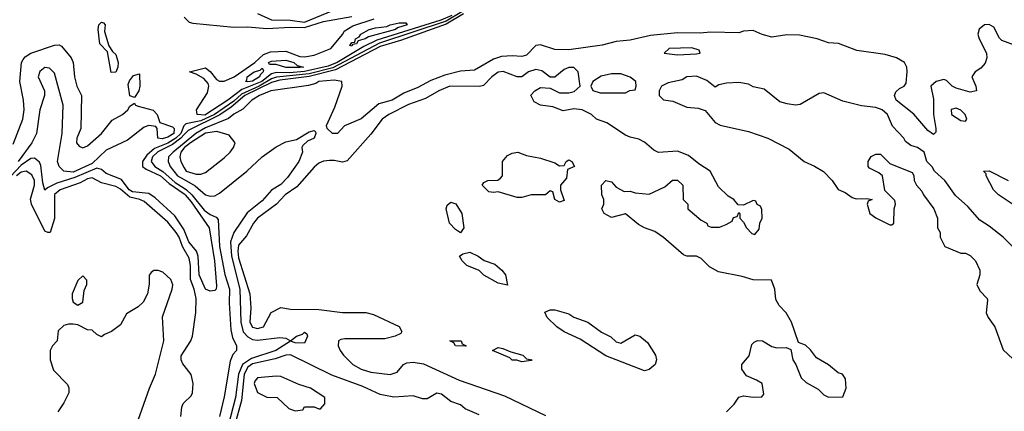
# Model space of a CAD drawing. Header units: inches. Extents: x 2380249 to 2585472, y 382747 to 546448.
# Tile 217 of 256: x 2479303 to 2483474, y 493452 to 495112. Entities that reach past the tile are written whole.
import ezdxf

# ---------------------------------------------------------------- set-up
doc = ezdxf.new("R2010")
doc.units = ezdxf.units.IN
doc.header["$MEASUREMENT"] = 0
doc.layers.add('C4479', color=7, linetype='Continuous')
doc.layers.add('C4489', color=7, linetype='Continuous')

msp = doc.modelspace()

# ---------------------------------------------------------------- linework, layer by layer
at = {"layer": 'C4479', "color": 4}
for points, elevation in [([(2479690, 494888), (2479675.3, 494975.3), (2479642, 495010), (2479635.3, 495070), (2479639, 495090), (2479650, 495101), (2479658.8, 495098.8), (2479664.7, 495090), (2479662, 495062), (2479680.7, 495000.7), (2479696.3, 494976.3), (2479710, 494964.7), (2479714.9, 494950), (2479720.5, 494930), (2479719.1, 494910), (2479710, 494888.7)], 8), ([(2479790, 494782), (2479770, 494788.7), (2479763.3, 494836.7), (2479767.6, 494852.4), (2479785.4, 494874.6), (2479810, 494882), (2479812.7, 494830), (2479807.3, 494810)], 8), ([(2479570, 494026), (2479550, 494006), (2479526, 493950), (2479524.7, 493930), (2479530, 493914), (2479550, 493902), (2479570, 493914), (2479576.4, 493963.6), (2479588, 493990), (2479587.3, 494007.3)], 24)]:
    msp.add_lwpolyline(points, close=True, dxfattribs=dict(at, elevation=elevation))
for points, elevation in [([(2479275.2, 494584.8), (2479316.1, 494690), (2479322, 494730), (2479319.2, 494770), (2479303.1, 494850), (2479310.7, 494930), (2479317.3, 494942.7), (2479325.7, 494954.3), (2479350, 494969.2), (2479450, 495003.8), (2479470, 495005.5), (2479479.8, 494999.8), (2479520.8, 494950), (2479529.2, 494930), (2479534.9, 494870), (2479545.2, 494830), (2479565.6, 494790), (2479562.6, 494650), (2479545, 494610), (2479543.8, 494590), (2479555.2, 494575.2), (2479570, 494568.2), (2479590, 494577.2), (2479649.7, 494630), (2479694.8, 494685.2), (2479738, 494710), (2479761.3, 494730), (2479770, 494744.9), (2479790, 494758), (2479794, 494750), (2479804.7, 494744.7), (2479868.4, 494728.4), (2479884.9, 494710), (2479896.1, 494676.1), (2479950, 494657.4), (2479956.9, 494650), (2479956.2, 494630), (2479930, 494613.1), (2479907, 494607), (2479888.7, 494610), (2479885.1, 494650), (2479879.4, 494659.4), (2479850, 494663.5), (2479830, 494656.4), (2479759.3, 494600.7), (2479670, 494558.5), (2479610, 494501.9), (2479530, 494465.4), (2479489.8, 494469.8), (2479469.7, 494489.7), (2479463.9, 494510), (2479483.5, 494630), (2479486.8, 494750), (2479450, 494884.5), (2479430, 494905.7), (2479410, 494908.6), (2479388.1, 494891.9), (2479381.2, 494870), (2479408.4, 494810), (2479408.4, 494790), (2479387.7, 494730), (2479373.7, 494630), (2479353.8, 494590), (2479295.9, 494510)], 8), ([(2480000, 494663.2), (2479998.3, 494661.7), (2479985.4, 494630), (2479964.3, 494610), (2479930, 494588.3), (2479874.3, 494565.7), (2479841.9, 494538.1), (2479823.2, 494510), (2479823.7, 494490), (2479838.2, 494478.2), (2479899.6, 494450), (2479936.8, 494416.8), (2480000, 494373)], 12), ([(2480000, 494624.7), (2479985.6, 494610), (2479950, 494583.1), (2479888.4, 494551.6), (2479865.1, 494530), (2479860.2, 494510), (2479876.2, 494490), (2479910, 494468.9), (2479961.8, 494421.8), (2480000, 494397)], 16), ([(2480000, 494588.9), (2479953.1, 494550), (2479934, 494530), (2479932.2, 494510), (2479940.9, 494490), (2479971.9, 494450), (2480000, 494434)], 24), ([(2480000, 494567.9), (2479986.4, 494550), (2479982, 494530), (2479986, 494510), (2480000, 494484.2)], 28), ([(2480000, 494220.6), (2479960.6, 494280.6), (2479877.2, 494357.2), (2479850, 494374.8), (2479781.5, 494381.5), (2479767.5, 494390), (2479733.8, 494433.8), (2479670, 494460.3), (2479650, 494476.9), (2479630, 494481.8), (2479537.2, 494442.8), (2479460.7, 494419.3), (2479420.7, 494399.3), (2479410, 494388.7), (2479400.4, 494420.4), (2479393.3, 494493.3), (2479387.6, 494507.6), (2479365.2, 494525.2), (2479350, 494523.6), (2479310, 494495), (2479219.3, 494400.7)], 12), ([(2480000, 494137.4), (2479992.5, 494150), (2479978.5, 494190), (2479966.4, 494210), (2479930, 494253.5), (2479830, 494341.1), (2479812.3, 494350), (2479770, 494359.1), (2479730, 494393.3), (2479710, 494404.4), (2479650, 494420.4), (2479610, 494441.3), (2479590, 494437.3), (2479559.2, 494420.8), (2479474.9, 494390), (2479450, 494371.1), (2479450.9, 494269.1), (2479432, 494210), (2479422, 494210), (2479410, 494215.1), (2479353.1, 494330), (2479348.5, 494351.5), (2479366.4, 494410), (2479366.2, 494430), (2479354.5, 494454.5), (2479330, 494469.7), (2479310, 494464.8), (2479290, 494450.6)], 16), ([(2479805, 493415), (2479852.8, 493550), (2479878.9, 493610), (2479913.5, 493750), (2479907.6, 493852.4), (2479949.3, 493970), (2479951.6, 493988.4), (2479942.7, 494010), (2479910, 494041.2), (2479890, 494049), (2479871.3, 494048.7), (2479859.6, 494040.4), (2479851.3, 494028.7), (2479850.9, 493990.9), (2479844, 493950), (2479825.5, 493914.5), (2479805.2, 493894.8), (2479755.3, 493864.7), (2479730, 493818), (2479692, 493790), (2479662, 493778), (2479650, 493768), (2479630, 493778), (2479610, 493795.3), (2479590, 493798), (2479550, 493818), (2479530, 493822), (2479510, 493822), (2479490, 493815.3), (2479466.4, 493793.6), (2479462, 493750), (2479442, 493730), (2479432, 493710), (2479432, 493670), (2479446.4, 493626.4), (2479505.4, 493565.4), (2479510.9, 493550.9), (2479510.9, 493530.9), (2479490, 493488), (2479464.7, 493450)], 24), ([(2480000, 493646), (2479993.8, 493653.8), (2479986.6, 493670), (2479987.2, 493687.2), (2480000, 493707)], 16), ([(2479986, 493430), (2479989.3, 493469.3), (2479995.5, 493484.5), (2480000, 493488.8)], 16)]:
    msp.add_lwpolyline(points, dxfattribs=dict(at, elevation=elevation))
at = {"layer": 'C4489', "color": 4}
for points, elevation in [([(2481175.5, 495144.5), (2481110, 495105.1), (2480827.5, 495012.5), (2480630, 494907.8), (2480530, 494882.8), (2480391.4, 494868.6), (2480370, 494861.7), (2480317.4, 494830), (2480243.3, 494796.7), (2480210, 494767), (2480128.8, 494710), (2480070, 494683.4), (2480007.3, 494670), (2480000, 494663.2)], 12), ([(2481183.4, 495136.6), (2481110, 495093), (2480916.3, 495023.7), (2480830, 494997.8), (2480640.6, 494899.4), (2480530, 494870.8), (2480404.7, 494855.3), (2480370, 494845), (2480256.6, 494790), (2480198.6, 494741.4), (2480151.3, 494708.7), (2480017.5, 494642.5), (2480000, 494624.7)], 16), ([(2481134.4, 495130), (2481087.9, 495110), (2480815.7, 495024.3), (2480761.7, 494998.3), (2480648.5, 494930), (2480610, 494914.6), (2480510, 494892.6), (2480446.5, 494886.5), (2480390, 494888.4), (2480370, 494882.6), (2480328.7, 494850), (2480244.3, 494815.7), (2480185.5, 494770), (2480087.6, 494707.6), (2480055.1, 494710), (2480052.3, 494730), (2480099, 494801), (2480104.7, 494830), (2480101.1, 494841.1), (2480082.5, 494862.5), (2480050, 494880.9), (2480022, 494890), (2480090, 494908.2), (2480110, 494892.7), (2480137.5, 494857.5), (2480150, 494851.6), (2480170, 494851.3), (2480211, 494869), (2480299.7, 494930), (2480336.5, 494963.5), (2480365.2, 494974.8), (2480430, 494978.6), (2480490, 494955.6), (2480510, 494954.5), (2480550, 494961.8), (2480621.3, 494990), (2480672, 495050), (2480677, 495063), (2480714.9, 495085.1), (2480805.3, 495114.7)], 8), ([(2480310, 495137.3), (2480370.5, 495110.5), (2480449.6, 495110.3), (2480510, 495100.7), (2480630, 495150.7)], 16), ([(2480000, 495122.4), (2480021.7, 495101.7), (2480036.4, 495096.4), (2480210, 495080.2), (2480270, 495081.2), (2480350, 495075), (2480450, 495080.5), (2480510, 495078.5), (2480590, 495103.7), (2480710, 495125)], 12), ([(2483555.3, 494990), (2483463.9, 495023.9), (2483453.8, 495033.8), (2483430, 495079.3), (2483410, 495091.8), (2483390, 495089.3), (2483368.1, 495071.9), (2483362, 495050), (2483367.7, 495030), (2483399.1, 494970), (2483400.5, 494950), (2483393.1, 494926.9), (2483374.4, 494905.6), (2483350.8, 494890), (2483337.3, 494870), (2483354, 494830), (2483356, 494810), (2483330, 494804.5), (2483270, 494821.6), (2483253.2, 494830), (2483230, 494854), (2483217.5, 494857.5), (2483186, 494850), (2483162.8, 494830), (2483174.9, 494774.9), (2483173.7, 494710), (2483184, 494650), (2483184.7, 494635.3), (2483174.4, 494625.6), (2483150, 494642.7), (2483091, 494711), (2483016.2, 494770), (2483009.4, 494790), (2483014.2, 494805.8), (2483030, 494820.7), (2483049.5, 494830.5), (2483058, 494842), (2483062.4, 494890), (2483061.6, 494910), (2483051.8, 494930), (2483017.2, 494950), (2482970, 494964.7), (2482850, 494981.3), (2482771.2, 495011.2), (2482730, 495013.6), (2482682, 495030), (2482606.7, 495046.7), (2482553, 495047), (2482490, 495037.4), (2482448.2, 495048.2), (2482410, 495066), (2482370, 495063.7), (2482350, 495056.2), (2482230, 495058.9), (2482185.8, 495054.2), (2482090, 495055.4), (2481975.1, 495044.9), (2481890, 495025.1), (2481830, 495018.9), (2481770, 495003.7), (2481630, 494983.6), (2481570, 494985.6), (2481510, 495004.5), (2481490, 495002.7), (2481450, 494961.6), (2481430, 494955.6), (2481390, 494958.9), (2481344.5, 494955.5), (2481310, 494944), (2481230, 494898), (2481170, 494894), (2481103.5, 494876.5), (2481045.5, 494854.5), (2480990, 494824.7), (2480930, 494800.5), (2480880.7, 494770), (2480824.5, 494755.5), (2480750, 494691.6), (2480678.4, 494661.6), (2480650, 494629), (2480628.7, 494630), (2480606, 494650), (2480603.1, 494663.1), (2480638.6, 494741.4), (2480669, 494830), (2480668, 494850), (2480634.9, 494854.9), (2480570.8, 494850), (2480558.2, 494841.8), (2480526.7, 494833.3), (2480367.6, 494810), (2480319.6, 494790), (2480286.2, 494770), (2480247.7, 494732.3), (2480210, 494711), (2480187.7, 494692.3), (2480090, 494653.4), (2480049.5, 494630), (2480000, 494588.9)], 24), ([(2482298, 493450), (2482330, 493482), (2482350, 493512), (2482370, 493518), (2482410, 493512), (2482447.3, 493512.7), (2482455.3, 493524.7), (2482448, 493570), (2482424.7, 493584.7), (2482382, 493602), (2482362, 493630), (2482362, 493650), (2482392.9, 493687.1), (2482405.2, 493734.8), (2482414.6, 493745.4), (2482428.4, 493751.6), (2482450, 493751.3), (2482490, 493726), (2482510, 493721), (2482550, 493722), (2482570, 493714), (2482578, 493670), (2482590.7, 493650.7), (2482614.4, 493594.4), (2482634.4, 493574.4), (2482685.4, 493545.4), (2482710, 493522), (2482730, 493512), (2482790, 493514), (2482804, 493550), (2482802, 493590), (2482788.9, 493608.9), (2482770, 493615.3), (2482730, 493648.7), (2482678, 493678), (2482652.9, 493712.9), (2482632.5, 493732.5), (2482603.1, 493743.1), (2482573.2, 493830), (2482550, 493868.7), (2482520.2, 493900.2), (2482506.3, 493926.3), (2482502, 493970), (2482488, 494008), (2482410, 494008.7), (2482364, 494024), (2482263.3, 494043.3), (2482224.8, 494064.8), (2482190, 494099), (2482170, 494109), (2482130, 494109.4), (2482115.5, 494115.5), (2482030, 494189), (2481994, 494214), (2481950, 494229.2), (2481924.1, 494244.1), (2481870, 494288.7), (2481810, 494274), (2481779, 494290), (2481768.7, 494310), (2481778, 494330), (2481778, 494350), (2481768.7, 494370), (2481768, 494410), (2481786, 494430), (2481810, 494424.7), (2481830, 494402), (2481863.6, 494383.6), (2481890, 494384.7), (2481910, 494378), (2481970, 494372), (2482036.4, 494403.6), (2482068.4, 494431.6), (2482090, 494432), (2482112, 494410), (2482114, 494350), (2482134, 494330), (2482134, 494310), (2482190, 494262), (2482214, 494250), (2482218, 494238), (2482232.7, 494232.7), (2482267.3, 494232.7), (2482296.4, 494243.6), (2482322, 494258), (2482327.3, 494272.7), (2482342, 494278), (2482350, 494294), (2482354, 494290), (2482354, 494270), (2482370, 494254), (2482382, 494230), (2482405.4, 494205.4), (2482418, 494202), (2482436.4, 494223.6), (2482438, 494250), (2482448, 494270), (2482447.3, 494307.3), (2482442, 494322), (2482428, 494328), (2482422, 494342), (2482410, 494346), (2482370, 494326), (2482347.3, 494327.3), (2482328, 494350), (2482304, 494364), (2482263.1, 494403.1), (2482228, 494470), (2482180.2, 494500.2), (2482136.5, 494536.5), (2482090, 494554), (2482010, 494548.7), (2481990, 494559), (2481950, 494593.2), (2481925.6, 494605.6), (2481890, 494613.2), (2481870, 494622.7), (2481790, 494674), (2481746, 494690), (2481726, 494710), (2481686, 494730), (2481650, 494734), (2481605.6, 494725.6), (2481562, 494742), (2481508.9, 494748.9), (2481483.1, 494763.1), (2481468.4, 494791.6), (2481486, 494810), (2481510, 494824.7), (2481550, 494822), (2481590, 494802), (2481630, 494801), (2481652.7, 494807.3), (2481678, 494830), (2481669.2, 494890), (2481650, 494909.2), (2481630, 494909.3), (2481610, 494901.2), (2481570, 494868), (2481550, 494868), (2481514.8, 494894.8), (2481490, 494901.2), (2481458, 494890), (2481430, 494869), (2481410, 494869.2), (2481351.5, 494891.5), (2481330, 494889.3), (2481302.8, 494870), (2481267.5, 494832.5), (2481251, 494829), (2481124.7, 494830), (2481078.8, 494810), (2481022.9, 494777.1), (2480950, 494752.4), (2480867.3, 494710), (2480838, 494690), (2480790, 494626), (2480690, 494514), (2480670, 494508), (2480635.5, 494515.5), (2480615.1, 494515.1), (2480590, 494512), (2480570, 494503.7), (2480550, 494486.6), (2480476.9, 494403.1), (2480428, 494370), (2480390.6, 494330), (2480310.4, 494270), (2480294, 494250), (2480263.8, 494196.2), (2480230, 494156), (2480226.7, 494130), (2480230, 494102.8), (2480278, 493950), (2480282, 493890), (2480278, 493830), (2480290, 493808.4), (2480310, 493803), (2480335.3, 493810), (2480368.9, 493871.1), (2480410, 493892), (2480450, 493884.7), (2480570, 493884), (2480670, 493870.8), (2480770, 493871), (2480802, 493862), (2480910, 493811.3), (2480922, 493790), (2480918, 493782), (2480894, 493770), (2480850, 493759), (2480681, 493759), (2480663.6, 493756.4), (2480654, 493750), (2480652, 493730), (2480661, 493710), (2480674.8, 493690), (2480714.8, 493650), (2480750, 493630.7), (2480790, 493617.3), (2480872.1, 493607.9), (2480902, 493618), (2480929.4, 493650.6), (2480943.2, 493656.8), (2480970, 493660.7), (2481013.7, 493653.7), (2481164.5, 493584.5), (2481357.5, 493517.5), (2481530, 493434.8)], 28), ([(2483509.2, 494150), (2483469, 494190), (2483410, 494237.2), (2483370, 494262), (2483320.1, 494320.1), (2483267.3, 494367.3), (2483222, 494430), (2483178, 494470), (2483168.4, 494488.4), (2483146, 494510), (2483135.3, 494550), (2483106, 494570), (2483078, 494578), (2483055.3, 494595.3), (2483048, 494610), (2483000.2, 494660.2), (2482979.3, 494710), (2482957.2, 494730), (2482930, 494739.5), (2482870, 494746), (2482790, 494766.6), (2482710, 494801.2), (2482690, 494799), (2482610, 494752.7), (2482590, 494749.2), (2482554.8, 494754.8), (2482523.7, 494763.7), (2482456.6, 494816.6), (2482410, 494827.3), (2482390, 494838.4), (2482350, 494845.1), (2482298, 494842), (2482264.7, 494835.3), (2482250, 494826), (2482213.6, 494853.6), (2482170, 494872.7), (2482130, 494869.2), (2482110, 494857.2), (2482050, 494844), (2482022, 494830), (2482012, 494810), (2482012, 494790), (2482030, 494772), (2482070, 494766), (2482130, 494741), (2482176.9, 494736.9), (2482206.4, 494726.4), (2482250, 494676), (2482270, 494664), (2482390, 494637.3), (2482472, 494610), (2482563.5, 494563.5), (2482626, 494510), (2482670.5, 494490.5), (2482707.9, 494467.9), (2482744.7, 494430), (2482770, 494392), (2482799.8, 494379.8), (2482830, 494358), (2482847.3, 494352.7), (2482890, 494354), (2482914, 494350), (2482898, 494342), (2482894, 494330), (2482904.7, 494290), (2482930, 494272), (2482990, 494242), (2482998, 494242), (2483006, 494250), (2483008, 494310), (2483014, 494330), (2483010, 494346), (2482968, 494388), (2482958, 494450), (2482943.1, 494463.1), (2482903.1, 494483.1), (2482898, 494490), (2482898, 494510), (2482910, 494531.3), (2482930, 494542), (2482950, 494542), (2482990, 494502), (2483083.6, 494463.6), (2483091.6, 494451.6), (2483092, 494430), (2483102, 494410), (2483125.4, 494385.4), (2483131.3, 494370), (2483176, 494310), (2483191.3, 494270), (2483192, 494230), (2483202, 494210), (2483202, 494190), (2483222, 494150), (2483290, 494122), (2483310, 494122), (2483330, 494112), (2483352, 494090), (2483371.3, 494050), (2483371, 494030), (2483358, 493990), (2483370, 493962), (2483402, 493930), (2483403.6, 493923.6), (2483398, 493870), (2483406, 493850), (2483434.8, 493810), (2483470, 493712), (2483510, 493674)], 28), ([(2480000, 494434), (2480047.1, 494407.1), (2480090, 494369.1), (2480110, 494363.1), (2480130, 494365.7), (2480150, 494377.1), (2480266, 494470), (2480330, 494530.5), (2480390, 494573.4), (2480430, 494594), (2480476.4, 494603.6), (2480530, 494636), (2480550, 494642), (2480556, 494636), (2480558, 494630), (2480551, 494610), (2480522.8, 494597.2), (2480502, 494578), (2480498, 494570), (2480501, 494550), (2480485.5, 494510), (2480437.3, 494442.7), (2480410, 494413.3), (2480370.2, 494389.8), (2480330, 494343.5), (2480267.2, 494292.8), (2480210, 494209.7), (2480196.3, 494170), (2480200.9, 494110), (2480235.3, 493970), (2480240.1, 493830), (2480250, 493789.1), (2480270, 493767.5), (2480290, 493756.3), (2480310, 493753.5), (2480404.9, 493764.9), (2480430, 493762), (2480450, 493751), (2480475.3, 493770), (2480501.6, 493778.4), (2480510, 493786.8), (2480519.9, 493779.9), (2480522, 493770), (2480510, 493740.9), (2480470, 493741.6), (2480450, 493749.6), (2480388.7, 493710), (2480284.6, 493675.4), (2480246.3, 493650), (2480230.1, 493610), (2480217.2, 493510), (2480186.3, 493390)], 24), ([(2480000, 494484.2), (2480007.7, 494470), (2480050, 494457.1), (2480070, 494456.3), (2480090, 494464), (2480170, 494526), (2480195.3, 494550), (2480208.7, 494570), (2480215.3, 494590), (2480190, 494622), (2480138.3, 494638.3), (2480090, 494630.5), (2480026.2, 494590), (2480001.6, 494570), (2480000, 494567.9)], 28), ([(2483522, 494322), (2483450, 494369), (2483429.2, 494390), (2483398, 494450), (2483398, 494458), (2483386, 494470), (2483410, 494471), (2483490, 494430.8)], 24), ([(2480000, 494397), (2480010.3, 494390.3), (2480032.3, 494370), (2480085.1, 494305.1), (2480110, 494286.4), (2480135.2, 494275.2), (2480144.2, 494264.2), (2480149.5, 494150), (2480171.7, 494031.7), (2480192.3, 493970), (2480190.7, 493910), (2480197, 493797), (2480205.2, 493765.2), (2480221.7, 493730), (2480221.6, 493710), (2480206.7, 493693.3), (2480194.8, 493665.2), (2480170, 493514), (2480150.1, 493430)], 16), ([(2480000, 494373), (2480004.4, 494370), (2480030, 494340.2), (2480105.3, 494230), (2480128.5, 494090), (2480136.8, 493983.2), (2480136, 493970), (2480130, 493964), (2480110, 493961.2), (2480090, 493969.2), (2480064, 494030), (2480058.9, 494110), (2480051.6, 494130), (2480020.3, 494170), (2480000.2, 494220.2), (2480000, 494220.6)], 12), ([(2480000, 493707), (2480027.8, 493750), (2480035.1, 493770), (2480049.8, 493870.2), (2480050.8, 493930), (2480042.4, 493970), (2480026.3, 494010), (2480026.3, 494070), (2480021.3, 494101.3), (2480000, 494137.4)], 16), ([(2481250, 493437.2), (2481190, 493462.7), (2481170, 493479.3), (2481130, 493494), (2481090, 493524), (2481070, 493529), (2481030, 493505.2), (2481010, 493505.2), (2480970, 493517.2), (2480888.6, 493511.4), (2480830, 493523.1), (2480756.8, 493556.8), (2480625.3, 493605.3), (2480450, 493691.2), (2480430, 493689.6), (2480385.8, 493674.2), (2480290, 493653.6), (2480270, 493639.3), (2480253.4, 493610), (2480242.5, 493497.5), (2480213.6, 493390)], 28), ([(2480000, 493488.8), (2480030, 493518), (2480035.1, 493530), (2480038.4, 493570), (2480030, 493608.7), (2480000, 493646)], 16)]:
    msp.add_lwpolyline(points, dxfattribs=dict(at, elevation=elevation))
for points, elevation in [([(2480710, 494999), (2480702, 495002), (2480710, 495014.4), (2480723.1, 495016.9), (2480725.6, 495030), (2480740.7, 495039.3), (2480747.6, 495050), (2480783.7, 495070), (2480810, 495077.6), (2480857.8, 495082.2), (2480872.7, 495090), (2480910, 495098.2), (2480939, 495099), (2480944.9, 495090), (2480903, 495077), (2480895.5, 495070), (2480780.6, 495039.4), (2480766.8, 495030), (2480737.3, 495022.7), (2480730, 495008.7), (2480713.5, 495006.5)], 4), ([(2482150, 494992), (2482054, 494990), (2482034, 494970), (2482090, 494962.8), (2482170, 494967.3), (2482186, 494970), (2482182, 494982)], 28), ([(2480490, 494909), (2480430, 494909.2), (2480390, 494922.3), (2480361.3, 494921.3), (2480357, 494930), (2480370, 494936.1), (2480430, 494940.2), (2480464.9, 494930), (2480478, 494918), (2480504.7, 494910)], 4), ([(2480270, 494848.5), (2480259, 494850), (2480264.8, 494855.2), (2480266.6, 494870), (2480297, 494890), (2480322, 494898), (2480330, 494906), (2480336.4, 494896.4), (2480334.9, 494890), (2480321.4, 494878.6), (2480318.3, 494870), (2480290, 494851.8)], 4), ([(2481850, 494882), (2481810, 494882), (2481767.1, 494872.9), (2481731.3, 494850), (2481722, 494830), (2481731.3, 494811.3), (2481762, 494802), (2481870, 494802), (2481888.4, 494811.6), (2481910, 494814), (2481915.3, 494830), (2481914, 494850), (2481890, 494868)], 28), ([(2483270, 494736), (2483248.5, 494731.5), (2483251.3, 494710), (2483290, 494684.7), (2483310, 494682), (2483315.3, 494690), (2483308.7, 494710), (2483290, 494728.7)], 28), ([(2481590, 494492), (2481610, 494494), (2481618, 494510), (2481630, 494518), (2481642, 494510), (2481654, 494490), (2481623.6, 494476.4), (2481619.6, 494440.4), (2481594, 494410), (2481594, 494390), (2481610, 494346), (2481590, 494338), (2481570, 494349), (2481562, 494382), (2481550, 494386), (2481531, 494369), (2481470, 494369.3), (2481430, 494358), (2481410, 494358), (2481330, 494382), (2481310, 494379), (2481290, 494382), (2481262, 494410), (2481270, 494422), (2481286, 494430), (2481328.4, 494431.6), (2481340.4, 494439.6), (2481348, 494450), (2481348.7, 494510), (2481370, 494536), (2481390, 494546), (2481414, 494550), (2481450, 494536), (2481510, 494524.7), (2481570, 494504.7)], 28), ([(2481170, 494208.7), (2481150, 494222), (2481124, 494250), (2481109.3, 494310), (2481114.6, 494325.4), (2481130, 494338), (2481150.7, 494330.7), (2481176, 494290), (2481184.7, 494230)], 28), ([(2481370, 493986), (2481330, 493995.3), (2481269.4, 494029.4), (2481250, 494048.7), (2481198, 494070), (2481178, 494090), (2481166, 494110), (2481180.4, 494119.6), (2481210, 494126), (2481244.7, 494110), (2481270.5, 494090.5), (2481316.1, 494076.1), (2481346, 494050), (2481361, 494030)], 28), ([(2481850, 493741), (2481910, 493776), (2481930, 493771), (2481963.4, 493743.4), (2481997.3, 493690), (2482000.7, 493670), (2481994.8, 493650), (2481970, 493629.5), (2481950, 493624.2), (2481786.8, 493686.8), (2481678, 493758), (2481609.3, 493789.3), (2481578, 493810), (2481538, 493850), (2481528.4, 493871.6), (2481550, 493882), (2481570, 493882), (2481630, 493864.7), (2481650.9, 493850.9), (2481710.5, 493830.5), (2481767.5, 493787.5), (2481807.1, 493767.1), (2481830, 493746)], 28), ([(2481190, 493728), (2481148.9, 493728.9), (2481142, 493742), (2481126, 493750), (2481174, 493750), (2481178, 493738), (2481194, 493730)], 28), ([(2481430, 493662), (2481409, 493669), (2481390, 493669.2), (2481379, 493679), (2481306, 493710), (2481330, 493722), (2481350, 493718), (2481383.6, 493703.6), (2481434, 493690), (2481450, 493674), (2481474, 493670), (2481470, 493668)], 28), ([(2480390, 493601.2), (2480310, 493593.2), (2480299.8, 493580.2), (2480296, 493570), (2480310, 493532), (2480350, 493512), (2480394, 493510), (2480443.6, 493463.6), (2480470, 493454), (2480502, 493458), (2480510, 493471.3), (2480550, 493471.3), (2480570, 493462), (2480578, 493462), (2480596.4, 493483.6), (2480595.3, 493510), (2480535.3, 493550), (2480485.6, 493565.6), (2480410, 493599.3)], 32)]:
    msp.add_lwpolyline(points, close=True, dxfattribs=dict(at, elevation=elevation))

doc.saveas('drawing.dxf')
